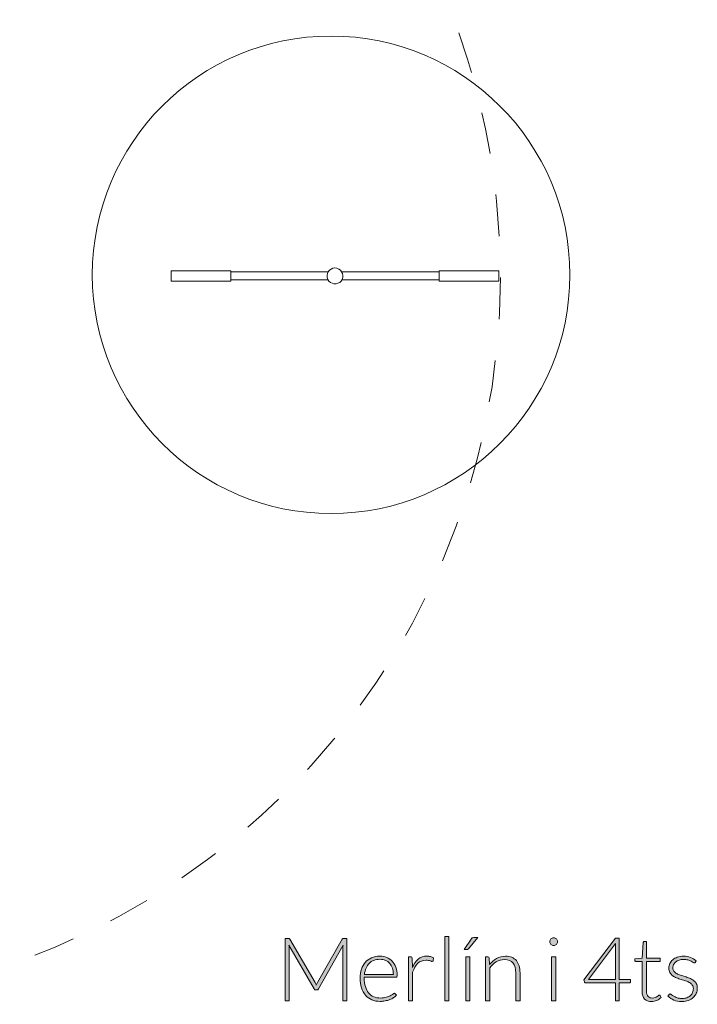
# Model space of a CAD drawing. Header units: inches. Extents: x 8 to 203, y -241 to -15.
# Tile 16 of 23: x 67 to 93, y -99 to -61. Entities that reach past the tile are written whole.
import ezdxf

# ---------------------------------------------------------------- set-up
doc = ezdxf.new("R2010")
doc.units = ezdxf.units.IN
doc.header["$MEASUREMENT"] = 0
doc.linetypes.add('AI-Linetype-1', pattern=[3.215345, 1.607672, -1.607672])
doc.layers.add('Capa 1', color=7, linetype='Continuous')

# ---------------------------------------------------------------- blocks, each defined once
blk = doc.blocks.new('block 8')
at = {"layer": 'Capa 1'}
h = blk.add_hatch(color=250, dxfattribs=at)
h.dxf.hatch_style = 2
edge = h.paths.add_edge_path()
edge.add_spline(control_points=[(78.469, -98.24), (78.475, -98.222), (78.482, -98.204), (78.49, -98.186), (78.497, -98.168), (78.505, -98.152), (78.515, -98.136), (78.515, -98.136), (79.464, -96.458), (79.464, -96.458), (79.473, -96.443), (79.482, -96.434), (79.491, -96.43), (79.5, -96.427), (79.513, -96.425), (79.529, -96.425), (79.529, -96.425), (79.65, -96.425), (79.65, -96.425), (79.65, -96.425), (79.65, -98.841), (79.65, -98.841), (79.65, -98.841), (79.496, -98.841), (79.496, -98.841), (79.496, -98.841), (79.496, -96.782), (79.496, -96.782), (79.496, -96.752), (79.498, -96.721), (79.501, -96.688), (79.501, -96.688), (78.551, -98.376), (78.551, -98.376), (78.535, -98.406), (78.512, -98.421), (78.482, -98.421), (78.482, -98.421), (78.455, -98.421), (78.455, -98.421), (78.427, -98.421), (78.404, -98.406), (78.387, -98.376), (78.387, -98.376), (77.41, -96.686), (77.41, -96.686), (77.414, -96.719), (77.415, -96.751), (77.415, -96.782), (77.415, -96.782), (77.415, -98.841), (77.415, -98.841), (77.415, -98.841), (77.264, -98.841), (77.264, -98.841), (77.264, -98.841), (77.264, -96.425), (77.264, -96.425), (77.264, -96.425), (77.383, -96.425), (77.383, -96.425), (77.399, -96.425), (77.412, -96.427), (77.421, -96.43), (77.431, -96.434), (77.44, -96.443), (77.45, -96.458), (77.45, -96.458), (78.424, -98.137), (78.424, -98.137), (78.441, -98.169), (78.456, -98.203), (78.469, -98.24)], knot_values=[0, 0, 0, 0, 1, 1, 1, 2, 2, 2, 3, 3, 3, 4, 4, 4, 5, 5, 5, 6, 6, 6, 7, 7, 7, 8, 8, 8, 9, 9, 9, 10, 10, 10, 11, 11, 11, 12, 12, 12, 13, 13, 13, 14, 14, 14, 15, 15, 15, 16, 16, 16, 17, 17, 17, 18, 18, 18, 19, 19, 19, 20, 20, 20, 21, 21, 21, 22, 22, 22, 23, 23, 23, 24, 24, 24, 24], degree=3, periodic=1)
h = blk.add_hatch(color=250, dxfattribs=at)
h.dxf.hatch_style = 2
h.paths.add_polyline_path([(83.595, -96.357), (83.595, -98.841), (83.433, -98.841), (83.433, -96.357)])
h = blk.add_hatch(color=250, dxfattribs=at)
h.dxf.hatch_style = 2
edge = h.paths.add_edge_path()
edge.add_spline(control_points=[(84.713, -96.398), (84.713, -96.398), (84.345, -96.83), (84.345, -96.83), (84.335, -96.841), (84.326, -96.849), (84.316, -96.853), (84.307, -96.857), (84.295, -96.859), (84.282, -96.859), (84.282, -96.859), (84.184, -96.859), (84.184, -96.859), (84.184, -96.859), (84.452, -96.452), (84.452, -96.452), (84.464, -96.432), (84.478, -96.418), (84.491, -96.41), (84.505, -96.402), (84.525, -96.398), (84.553, -96.398), (84.553, -96.398), (84.713, -96.398), (84.713, -96.398)], knot_values=[0, 0, 0, 0, 1, 1, 1, 2, 2, 2, 3, 3, 3, 4, 4, 4, 5, 5, 5, 6, 6, 6, 7, 7, 7, 8, 8, 8, 8], degree=3, periodic=1)
h.paths.add_polyline_path([(84.406, -97.142), (84.406, -98.841), (84.244, -98.841), (84.244, -97.142)])
h = blk.add_hatch(color=250, dxfattribs=at)
h.dxf.hatch_style = 2
edge = h.paths.add_edge_path()
edge.add_spline(control_points=[(87.795, -96.557), (87.795, -96.577), (87.791, -96.596), (87.782, -96.614), (87.773, -96.631), (87.762, -96.647), (87.749, -96.661), (87.735, -96.674), (87.719, -96.685), (87.701, -96.693), (87.683, -96.701), (87.664, -96.705), (87.643, -96.705), (87.623, -96.705), (87.603, -96.701), (87.585, -96.693), (87.567, -96.685), (87.551, -96.674), (87.537, -96.661), (87.523, -96.647), (87.513, -96.631), (87.505, -96.614), (87.497, -96.596), (87.493, -96.577), (87.493, -96.557), (87.493, -96.536), (87.497, -96.516), (87.505, -96.498), (87.513, -96.479), (87.523, -96.463), (87.537, -96.449), (87.551, -96.435), (87.567, -96.424), (87.585, -96.417), (87.603, -96.409), (87.623, -96.405), (87.643, -96.405), (87.664, -96.405), (87.683, -96.409), (87.701, -96.417), (87.719, -96.424), (87.735, -96.435), (87.749, -96.449), (87.762, -96.463), (87.773, -96.479), (87.782, -96.498), (87.791, -96.516), (87.795, -96.536), (87.795, -96.557)], knot_values=[0, 0, 0, 0, 1, 1, 1, 2, 2, 2, 3, 3, 3, 4, 4, 4, 5, 5, 5, 6, 6, 6, 7, 7, 7, 8, 8, 8, 9, 9, 9, 10, 10, 10, 11, 11, 11, 12, 12, 12, 13, 13, 13, 14, 14, 14, 15, 15, 15, 16, 16, 16, 16], degree=3, periodic=1)
h.paths.add_polyline_path([(87.723, -97.142), (87.723, -98.841), (87.561, -98.841), (87.561, -97.142)])
h = blk.add_hatch(color=250, dxfattribs=at)
h.dxf.hatch_style = 2
edge = h.paths.add_edge_path()
edge.add_spline(control_points=[(90.173, -98.018), (90.173, -98.018), (90.615, -98.018), (90.615, -98.018), (90.615, -98.018), (90.615, -98.107), (90.615, -98.107), (90.615, -98.119), (90.612, -98.129), (90.604, -98.136), (90.597, -98.144), (90.585, -98.147), (90.569, -98.147), (90.569, -98.147), (90.173, -98.147), (90.173, -98.147), (90.173, -98.147), (90.173, -98.841), (90.173, -98.841), (90.173, -98.841), (90.026, -98.841), (90.026, -98.841), (90.026, -98.841), (90.026, -98.147), (90.026, -98.147), (90.026, -98.147), (88.888, -98.147), (88.888, -98.147), (88.871, -98.147), (88.858, -98.144), (88.848, -98.136), (88.839, -98.129), (88.833, -98.119), (88.83, -98.107), (88.83, -98.107), (88.814, -98.026), (88.814, -98.026), (88.814, -98.026), (90.028, -96.422), (90.028, -96.422), (90.028, -96.422), (90.173, -96.422), (90.173, -96.422), (90.173, -96.422), (90.173, -98.018), (90.173, -98.018)], knot_values=[0, 0, 0, 0, 1, 1, 1, 2, 2, 2, 3, 3, 3, 4, 4, 4, 5, 5, 5, 6, 6, 6, 7, 7, 7, 8, 8, 8, 9, 9, 9, 10, 10, 10, 11, 11, 11, 12, 12, 12, 13, 13, 13, 14, 14, 14, 15, 15, 15, 15], degree=3, periodic=1)
edge = h.paths.add_edge_path()
edge.add_spline(control_points=[(90.026, -96.753), (90.026, -96.733), (90.027, -96.713), (90.028, -96.691), (90.029, -96.67), (90.031, -96.648), (90.035, -96.625), (90.035, -96.625), (88.992, -98.018), (88.992, -98.018), (88.992, -98.018), (90.026, -98.018), (90.026, -98.018), (90.026, -98.018), (90.026, -96.753), (90.026, -96.753)], knot_values=[0, 0, 0, 0, 1, 1, 1, 2, 2, 2, 3, 3, 3, 4, 4, 4, 5, 5, 5, 5], degree=3, periodic=1)
h = blk.add_hatch(color=250, dxfattribs=at)
h.dxf.hatch_style = 2
edge = h.paths.add_edge_path()
edge.add_spline(control_points=[(91.426, -98.868), (91.311, -98.868), (91.222, -98.836), (91.158, -98.772), (91.095, -98.709), (91.062, -98.61), (91.062, -98.477), (91.062, -98.477), (91.062, -97.316), (91.062, -97.316), (91.062, -97.316), (90.819, -97.316), (90.819, -97.316), (90.806, -97.316), (90.795, -97.313), (90.788, -97.306), (90.78, -97.299), (90.776, -97.289), (90.776, -97.277), (90.776, -97.277), (90.776, -97.214), (90.776, -97.214), (90.776, -97.214), (91.066, -97.193), (91.066, -97.193), (91.066, -97.193), (91.107, -96.585), (91.107, -96.585), (91.108, -96.575), (91.112, -96.566), (91.119, -96.558), (91.127, -96.55), (91.136, -96.546), (91.149, -96.546), (91.149, -96.546), (91.225, -96.546), (91.225, -96.546), (91.225, -96.546), (91.225, -97.195), (91.225, -97.195), (91.225, -97.195), (91.759, -97.195), (91.759, -97.195), (91.759, -97.195), (91.759, -97.316), (91.759, -97.316), (91.759, -97.316), (91.225, -97.316), (91.225, -97.316), (91.225, -97.316), (91.225, -98.468), (91.225, -98.468), (91.225, -98.515), (91.231, -98.555), (91.243, -98.589), (91.255, -98.622), (91.271, -98.65), (91.292, -98.672), (91.313, -98.693), (91.338, -98.709), (91.366, -98.719), (91.395, -98.73), (91.426, -98.735), (91.459, -98.735), (91.5, -98.735), (91.535, -98.729), (91.564, -98.717), (91.594, -98.705), (91.62, -98.692), (91.641, -98.678), (91.663, -98.663), (91.681, -98.65), (91.694, -98.638), (91.708, -98.626), (91.719, -98.621), (91.727, -98.621), (91.736, -98.621), (91.745, -98.626), (91.754, -98.638), (91.754, -98.638), (91.798, -98.709), (91.798, -98.709), (91.755, -98.757), (91.7, -98.795), (91.634, -98.824), (91.567, -98.853), (91.498, -98.868), (91.426, -98.868)], knot_values=[0, 0, 0, 0, 1, 1, 1, 2, 2, 2, 3, 3, 3, 4, 4, 4, 5, 5, 5, 6, 6, 6, 7, 7, 7, 8, 8, 8, 9, 9, 9, 10, 10, 10, 11, 11, 11, 12, 12, 12, 13, 13, 13, 14, 14, 14, 15, 15, 15, 16, 16, 16, 17, 17, 17, 18, 18, 18, 19, 19, 19, 20, 20, 20, 21, 21, 21, 22, 22, 22, 23, 23, 23, 24, 24, 24, 25, 25, 25, 26, 26, 26, 27, 27, 27, 28, 28, 28, 29, 29, 29, 29], degree=3, periodic=1)
h = blk.add_hatch(color=250, dxfattribs=at)
h.dxf.hatch_style = 2
edge = h.paths.add_edge_path()
edge.add_spline(control_points=[(80.925, -97.115), (81.021, -97.115), (81.109, -97.131), (81.191, -97.164), (81.272, -97.197), (81.343, -97.245), (81.402, -97.308), (81.462, -97.372), (81.509, -97.449), (81.542, -97.542), (81.576, -97.634), (81.593, -97.74), (81.593, -97.859), (81.593, -97.884), (81.589, -97.901), (81.582, -97.91), (81.574, -97.919), (81.563, -97.924), (81.547, -97.924), (81.547, -97.924), (80.321, -97.924), (80.321, -97.924), (80.321, -97.924), (80.321, -97.956), (80.321, -97.956), (80.321, -98.084), (80.336, -98.196), (80.365, -98.293), (80.395, -98.389), (80.437, -98.47), (80.492, -98.536), (80.546, -98.601), (80.612, -98.651), (80.69, -98.684), (80.767, -98.717), (80.854, -98.733), (80.949, -98.733), (81.035, -98.733), (81.109, -98.724), (81.171, -98.705), (81.234, -98.686), (81.286, -98.665), (81.329, -98.642), (81.372, -98.618), (81.406, -98.597), (81.431, -98.579), (81.455, -98.56), (81.474, -98.55), (81.485, -98.55), (81.5, -98.55), (81.511, -98.556), (81.519, -98.567), (81.519, -98.567), (81.564, -98.622), (81.564, -98.622), (81.536, -98.656), (81.5, -98.688), (81.455, -98.718), (81.41, -98.747), (81.36, -98.773), (81.305, -98.794), (81.25, -98.815), (81.191, -98.832), (81.128, -98.844), (81.064, -98.856), (81.001, -98.863), (80.937, -98.863), (80.821, -98.863), (80.715, -98.843), (80.62, -98.802), (80.524, -98.762), (80.442, -98.703), (80.374, -98.626), (80.305, -98.548), (80.252, -98.453), (80.215, -98.341), (80.177, -98.229), (80.159, -98.101), (80.159, -97.956), (80.159, -97.835), (80.176, -97.722), (80.211, -97.619), (80.246, -97.516), (80.296, -97.427), (80.361, -97.353), (80.426, -97.278), (80.507, -97.22), (80.602, -97.178), (80.697, -97.136), (80.805, -97.115), (80.925, -97.115)], knot_values=[0, 0, 0, 0, 1, 1, 1, 2, 2, 2, 3, 3, 3, 4, 4, 4, 5, 5, 5, 6, 6, 6, 7, 7, 7, 8, 8, 8, 9, 9, 9, 10, 10, 10, 11, 11, 11, 12, 12, 12, 13, 13, 13, 14, 14, 14, 15, 15, 15, 16, 16, 16, 17, 17, 17, 18, 18, 18, 19, 19, 19, 20, 20, 20, 21, 21, 21, 22, 22, 22, 23, 23, 23, 24, 24, 24, 25, 25, 25, 26, 26, 26, 27, 27, 27, 28, 28, 28, 29, 29, 29, 30, 30, 30, 30], degree=3, periodic=1)
edge = h.paths.add_edge_path()
edge.add_spline(control_points=[(80.928, -97.236), (80.84, -97.236), (80.762, -97.25), (80.692, -97.277), (80.623, -97.304), (80.563, -97.343), (80.513, -97.395), (80.462, -97.446), (80.421, -97.507), (80.39, -97.579), (80.359, -97.651), (80.338, -97.731), (80.328, -97.82), (80.328, -97.82), (81.446, -97.82), (81.446, -97.82), (81.446, -97.729), (81.433, -97.647), (81.409, -97.575), (81.383, -97.503), (81.348, -97.441), (81.303, -97.391), (81.257, -97.341), (81.203, -97.303), (81.139, -97.276), (81.075, -97.249), (81.005, -97.236), (80.928, -97.236)], knot_values=[0, 0, 0, 0, 1, 1, 1, 2, 2, 2, 3, 3, 3, 4, 4, 4, 5, 5, 5, 6, 6, 6, 7, 7, 7, 8, 8, 8, 9, 9, 9, 9], degree=3, periodic=1)
h = blk.add_hatch(color=250, dxfattribs=at)
h.dxf.hatch_style = 2
edge = h.paths.add_edge_path()
edge.add_spline(control_points=[(82.03, -98.841), (82.03, -98.841), (82.03, -97.142), (82.03, -97.142), (82.03, -97.142), (82.115, -97.142), (82.115, -97.142), (82.135, -97.142), (82.148, -97.146), (82.157, -97.154), (82.166, -97.162), (82.17, -97.176), (82.171, -97.195), (82.171, -97.195), (82.185, -97.553), (82.185, -97.553), (82.24, -97.416), (82.313, -97.308), (82.404, -97.23), (82.495, -97.152), (82.607, -97.113), (82.74, -97.113), (82.791, -97.113), (82.838, -97.118), (82.881, -97.129), (82.925, -97.14), (82.966, -97.156), (83.004, -97.176), (83.004, -97.176), (82.982, -97.289), (82.982, -97.289), (82.979, -97.307), (82.968, -97.316), (82.948, -97.316), (82.941, -97.316), (82.932, -97.314), (82.919, -97.309), (82.907, -97.305), (82.891, -97.3), (82.872, -97.294), (82.854, -97.288), (82.83, -97.283), (82.803, -97.279), (82.776, -97.274), (82.744, -97.272), (82.709, -97.272), (82.581, -97.272), (82.475, -97.312), (82.393, -97.391), (82.31, -97.471), (82.243, -97.586), (82.192, -97.736), (82.192, -97.736), (82.192, -98.841), (82.192, -98.841), (82.192, -98.841), (82.03, -98.841), (82.03, -98.841)], knot_values=[0, 0, 0, 0, 1, 1, 1, 2, 2, 2, 3, 3, 3, 4, 4, 4, 5, 5, 5, 6, 6, 6, 7, 7, 7, 8, 8, 8, 9, 9, 9, 10, 10, 10, 11, 11, 11, 12, 12, 12, 13, 13, 13, 14, 14, 14, 15, 15, 15, 16, 16, 16, 17, 17, 17, 18, 18, 18, 19, 19, 19, 19], degree=3, periodic=1)
h = blk.add_hatch(color=250, dxfattribs=at)
h.dxf.hatch_style = 2
edge = h.paths.add_edge_path()
edge.add_spline(control_points=[(85.007, -98.841), (85.007, -98.841), (85.007, -97.142), (85.007, -97.142), (85.007, -97.142), (85.096, -97.142), (85.096, -97.142), (85.125, -97.142), (85.142, -97.156), (85.147, -97.185), (85.147, -97.185), (85.162, -97.441), (85.162, -97.441), (85.24, -97.343), (85.33, -97.264), (85.433, -97.204), (85.536, -97.145), (85.651, -97.115), (85.777, -97.115), (85.87, -97.115), (85.952, -97.129), (86.024, -97.159), (86.095, -97.189), (86.154, -97.231), (86.2, -97.287), (86.247, -97.343), (86.282, -97.41), (86.306, -97.489), (86.33, -97.567), (86.342, -97.656), (86.342, -97.755), (86.342, -97.755), (86.342, -98.841), (86.342, -98.841), (86.342, -98.841), (86.18, -98.841), (86.18, -98.841), (86.18, -98.841), (86.18, -97.755), (86.18, -97.755), (86.18, -97.596), (86.143, -97.471), (86.071, -97.38), (85.998, -97.29), (85.886, -97.245), (85.736, -97.245), (85.624, -97.245), (85.521, -97.273), (85.425, -97.331), (85.33, -97.388), (85.244, -97.467), (85.169, -97.567), (85.169, -97.567), (85.169, -98.841), (85.169, -98.841), (85.169, -98.841), (85.007, -98.841), (85.007, -98.841)], knot_values=[0, 0, 0, 0, 1, 1, 1, 2, 2, 2, 3, 3, 3, 4, 4, 4, 5, 5, 5, 6, 6, 6, 7, 7, 7, 8, 8, 8, 9, 9, 9, 10, 10, 10, 11, 11, 11, 12, 12, 12, 13, 13, 13, 14, 14, 14, 15, 15, 15, 16, 16, 16, 17, 17, 17, 18, 18, 18, 19, 19, 19, 19], degree=3, periodic=1)
h = blk.add_hatch(color=250, dxfattribs=at)
h.dxf.hatch_style = 2
edge = h.paths.add_edge_path()
edge.add_spline(control_points=[(93.116, -97.354), (93.108, -97.37), (93.096, -97.378), (93.079, -97.378), (93.066, -97.378), (93.05, -97.37), (93.03, -97.356), (93.01, -97.342), (92.984, -97.326), (92.951, -97.308), (92.919, -97.291), (92.879, -97.275), (92.832, -97.261), (92.785, -97.246), (92.727, -97.239), (92.659, -97.239), (92.597, -97.239), (92.541, -97.248), (92.49, -97.266), (92.44, -97.283), (92.397, -97.307), (92.361, -97.336), (92.325, -97.366), (92.297, -97.4), (92.277, -97.439), (92.257, -97.479), (92.247, -97.52), (92.247, -97.563), (92.247, -97.616), (92.261, -97.661), (92.288, -97.696), (92.315, -97.731), (92.351, -97.761), (92.396, -97.786), (92.44, -97.811), (92.49, -97.832), (92.547, -97.851), (92.603, -97.869), (92.661, -97.887), (92.72, -97.905), (92.779, -97.923), (92.837, -97.944), (92.894, -97.966), (92.95, -97.988), (93, -98.016), (93.044, -98.048), (93.089, -98.082), (93.125, -98.122), (93.152, -98.17), (93.179, -98.218), (93.193, -98.276), (93.193, -98.344), (93.193, -98.418), (93.179, -98.487), (93.153, -98.55), (93.126, -98.614), (93.088, -98.669), (93.037, -98.716), (92.986, -98.763), (92.924, -98.8), (92.85, -98.827), (92.776, -98.854), (92.692, -98.868), (92.597, -98.868), (92.478, -98.868), (92.375, -98.849), (92.288, -98.811), (92.202, -98.773), (92.124, -98.723), (92.056, -98.661), (92.056, -98.661), (92.095, -98.603), (92.095, -98.603), (92.101, -98.594), (92.107, -98.587), (92.114, -98.583), (92.121, -98.578), (92.13, -98.576), (92.143, -98.576), (92.158, -98.576), (92.176, -98.585), (92.198, -98.603), (92.219, -98.622), (92.248, -98.641), (92.282, -98.662), (92.317, -98.683), (92.36, -98.703), (92.412, -98.721), (92.464, -98.739), (92.528, -98.748), (92.604, -98.748), (92.676, -98.748), (92.739, -98.739), (92.794, -98.719), (92.848, -98.699), (92.894, -98.672), (92.93, -98.638), (92.967, -98.603), (92.994, -98.563), (93.013, -98.517), (93.032, -98.471), (93.041, -98.422), (93.041, -98.371), (93.041, -98.314), (93.028, -98.267), (93, -98.229), (92.973, -98.192), (92.937, -98.16), (92.893, -98.134), (92.848, -98.108), (92.798, -98.085), (92.742, -98.067), (92.685, -98.049), (92.627, -98.031), (92.567, -98.013), (92.508, -97.995), (92.449, -97.975), (92.393, -97.953), (92.337, -97.931), (92.287, -97.904), (92.242, -97.871), (92.198, -97.838), (92.162, -97.798), (92.135, -97.751), (92.107, -97.703), (92.094, -97.645), (92.094, -97.574), (92.094, -97.514), (92.107, -97.456), (92.133, -97.4), (92.159, -97.344), (92.196, -97.295), (92.245, -97.253), (92.293, -97.211), (92.352, -97.177), (92.421, -97.152), (92.491, -97.127), (92.569, -97.115), (92.655, -97.115), (92.759, -97.115), (92.851, -97.13), (92.931, -97.16), (93.011, -97.19), (93.085, -97.236), (93.152, -97.297), (93.152, -97.297), (93.116, -97.354), (93.116, -97.354)], knot_values=[0, 0, 0, 0, 1, 1, 1, 2, 2, 2, 3, 3, 3, 4, 4, 4, 5, 5, 5, 6, 6, 6, 7, 7, 7, 8, 8, 8, 9, 9, 9, 10, 10, 10, 11, 11, 11, 12, 12, 12, 13, 13, 13, 14, 14, 14, 15, 15, 15, 16, 16, 16, 17, 17, 17, 18, 18, 18, 19, 19, 19, 20, 20, 20, 21, 21, 21, 22, 22, 22, 23, 23, 23, 24, 24, 24, 25, 25, 25, 26, 26, 26, 27, 27, 27, 28, 28, 28, 29, 29, 29, 30, 30, 30, 31, 31, 31, 32, 32, 32, 33, 33, 33, 34, 34, 34, 35, 35, 35, 36, 36, 36, 37, 37, 37, 38, 38, 38, 39, 39, 39, 40, 40, 40, 41, 41, 41, 42, 42, 42, 43, 43, 43, 44, 44, 44, 45, 45, 45, 46, 46, 46, 47, 47, 47, 48, 48, 48, 49, 49, 49, 49], degree=3, periodic=1)
at = {"layer": 'Capa 1', "lineweight": 0}
for points in [[(83.595, -96.357), (83.595, -98.841), (83.433, -98.841), (83.433, -96.357), (83.595, -96.357)], [(84.406, -97.142), (84.406, -98.841), (84.244, -98.841), (84.244, -97.142), (84.406, -97.142)], [(87.723, -97.142), (87.723, -98.841), (87.561, -98.841), (87.561, -97.142), (87.723, -97.142)]]:
    blk.add_lwpolyline(points, dxfattribs=at)
for points, knots in [([(78.469, -98.24), (78.475, -98.222), (78.482, -98.204), (78.49, -98.186), (78.497, -98.168), (78.505, -98.152), (78.515, -98.136), (78.515, -98.136), (79.464, -96.458), (79.464, -96.458), (79.473, -96.443), (79.482, -96.434), (79.491, -96.43), (79.5, -96.427), (79.513, -96.425), (79.529, -96.425), (79.529, -96.425), (79.65, -96.425), (79.65, -96.425), (79.65, -96.425), (79.65, -98.841), (79.65, -98.841), (79.65, -98.841), (79.496, -98.841), (79.496, -98.841), (79.496, -98.841), (79.496, -96.782), (79.496, -96.782), (79.496, -96.752), (79.498, -96.721), (79.501, -96.688), (79.501, -96.688), (78.551, -98.376), (78.551, -98.376), (78.535, -98.406), (78.512, -98.421), (78.482, -98.421), (78.482, -98.421), (78.455, -98.421), (78.455, -98.421), (78.427, -98.421), (78.404, -98.406), (78.387, -98.376), (78.387, -98.376), (77.41, -96.686), (77.41, -96.686), (77.414, -96.719), (77.415, -96.751), (77.415, -96.782), (77.415, -96.782), (77.415, -98.841), (77.415, -98.841), (77.415, -98.841), (77.264, -98.841), (77.264, -98.841), (77.264, -98.841), (77.264, -96.425), (77.264, -96.425), (77.264, -96.425), (77.383, -96.425), (77.383, -96.425), (77.399, -96.425), (77.412, -96.427), (77.421, -96.43), (77.431, -96.434), (77.44, -96.443), (77.45, -96.458), (77.45, -96.458), (78.424, -98.137), (78.424, -98.137), (78.441, -98.169), (78.456, -98.203), (78.469, -98.24)], [0, 0, 0, 0, 1, 1, 1, 2, 2, 2, 3, 3, 3, 4, 4, 4, 5, 5, 5, 6, 6, 6, 7, 7, 7, 8, 8, 8, 9, 9, 9, 10, 10, 10, 11, 11, 11, 12, 12, 12, 13, 13, 13, 14, 14, 14, 15, 15, 15, 16, 16, 16, 17, 17, 17, 18, 18, 18, 19, 19, 19, 20, 20, 20, 21, 21, 21, 22, 22, 22, 23, 23, 23, 24, 24, 24, 24]), ([(84.713, -96.398), (84.713, -96.398), (84.345, -96.83), (84.345, -96.83), (84.335, -96.841), (84.326, -96.849), (84.316, -96.853), (84.307, -96.857), (84.295, -96.859), (84.282, -96.859), (84.282, -96.859), (84.184, -96.859), (84.184, -96.859), (84.184, -96.859), (84.452, -96.452), (84.452, -96.452), (84.464, -96.432), (84.478, -96.418), (84.491, -96.41), (84.505, -96.402), (84.525, -96.398), (84.553, -96.398), (84.553, -96.398), (84.713, -96.398), (84.713, -96.398)], [0, 0, 0, 0, 1, 1, 1, 2, 2, 2, 3, 3, 3, 4, 4, 4, 5, 5, 5, 6, 6, 6, 7, 7, 7, 8, 8, 8, 8]), ([(87.795, -96.557), (87.795, -96.577), (87.791, -96.596), (87.782, -96.614), (87.773, -96.631), (87.762, -96.647), (87.749, -96.661), (87.735, -96.674), (87.719, -96.685), (87.701, -96.693), (87.683, -96.701), (87.664, -96.705), (87.643, -96.705), (87.623, -96.705), (87.603, -96.701), (87.585, -96.693), (87.567, -96.685), (87.551, -96.674), (87.537, -96.661), (87.523, -96.647), (87.513, -96.631), (87.505, -96.614), (87.497, -96.596), (87.493, -96.577), (87.493, -96.557), (87.493, -96.536), (87.497, -96.516), (87.505, -96.498), (87.513, -96.479), (87.523, -96.463), (87.537, -96.449), (87.551, -96.435), (87.567, -96.424), (87.585, -96.417), (87.603, -96.409), (87.623, -96.405), (87.643, -96.405), (87.664, -96.405), (87.683, -96.409), (87.701, -96.417), (87.719, -96.424), (87.735, -96.435), (87.749, -96.449), (87.762, -96.463), (87.773, -96.479), (87.782, -96.498), (87.791, -96.516), (87.795, -96.536), (87.795, -96.557)], [0, 0, 0, 0, 1, 1, 1, 2, 2, 2, 3, 3, 3, 4, 4, 4, 5, 5, 5, 6, 6, 6, 7, 7, 7, 8, 8, 8, 9, 9, 9, 10, 10, 10, 11, 11, 11, 12, 12, 12, 13, 13, 13, 14, 14, 14, 15, 15, 15, 16, 16, 16, 16]), ([(90.173, -98.018), (90.173, -98.018), (90.615, -98.018), (90.615, -98.018), (90.615, -98.018), (90.615, -98.107), (90.615, -98.107), (90.615, -98.119), (90.612, -98.129), (90.604, -98.136), (90.597, -98.144), (90.585, -98.147), (90.569, -98.147), (90.569, -98.147), (90.173, -98.147), (90.173, -98.147), (90.173, -98.147), (90.173, -98.841), (90.173, -98.841), (90.173, -98.841), (90.026, -98.841), (90.026, -98.841), (90.026, -98.841), (90.026, -98.147), (90.026, -98.147), (90.026, -98.147), (88.888, -98.147), (88.888, -98.147), (88.871, -98.147), (88.858, -98.144), (88.848, -98.136), (88.839, -98.129), (88.833, -98.119), (88.83, -98.107), (88.83, -98.107), (88.814, -98.026), (88.814, -98.026), (88.814, -98.026), (90.028, -96.422), (90.028, -96.422), (90.028, -96.422), (90.173, -96.422), (90.173, -96.422), (90.173, -96.422), (90.173, -98.018), (90.173, -98.018)], [0, 0, 0, 0, 1, 1, 1, 2, 2, 2, 3, 3, 3, 4, 4, 4, 5, 5, 5, 6, 6, 6, 7, 7, 7, 8, 8, 8, 9, 9, 9, 10, 10, 10, 11, 11, 11, 12, 12, 12, 13, 13, 13, 14, 14, 14, 15, 15, 15, 15]), ([(90.026, -96.753), (90.026, -96.733), (90.027, -96.713), (90.028, -96.691), (90.029, -96.67), (90.031, -96.648), (90.035, -96.625), (90.035, -96.625), (88.992, -98.018), (88.992, -98.018), (88.992, -98.018), (90.026, -98.018), (90.026, -98.018), (90.026, -98.018), (90.026, -96.753), (90.026, -96.753)], [0, 0, 0, 0, 1, 1, 1, 2, 2, 2, 3, 3, 3, 4, 4, 4, 5, 5, 5, 5]), ([(91.426, -98.868), (91.311, -98.868), (91.222, -98.836), (91.158, -98.772), (91.095, -98.709), (91.062, -98.61), (91.062, -98.477), (91.062, -98.477), (91.062, -97.316), (91.062, -97.316), (91.062, -97.316), (90.819, -97.316), (90.819, -97.316), (90.806, -97.316), (90.795, -97.313), (90.788, -97.306), (90.78, -97.299), (90.776, -97.289), (90.776, -97.277), (90.776, -97.277), (90.776, -97.214), (90.776, -97.214), (90.776, -97.214), (91.066, -97.193), (91.066, -97.193), (91.066, -97.193), (91.107, -96.585), (91.107, -96.585), (91.108, -96.575), (91.112, -96.566), (91.119, -96.558), (91.127, -96.55), (91.136, -96.546), (91.149, -96.546), (91.149, -96.546), (91.225, -96.546), (91.225, -96.546), (91.225, -96.546), (91.225, -97.195), (91.225, -97.195), (91.225, -97.195), (91.759, -97.195), (91.759, -97.195), (91.759, -97.195), (91.759, -97.316), (91.759, -97.316), (91.759, -97.316), (91.225, -97.316), (91.225, -97.316), (91.225, -97.316), (91.225, -98.468), (91.225, -98.468), (91.225, -98.515), (91.231, -98.555), (91.243, -98.589), (91.255, -98.622), (91.271, -98.65), (91.292, -98.672), (91.313, -98.693), (91.338, -98.709), (91.366, -98.719), (91.395, -98.73), (91.426, -98.735), (91.459, -98.735), (91.5, -98.735), (91.535, -98.729), (91.564, -98.717), (91.594, -98.705), (91.62, -98.692), (91.641, -98.678), (91.663, -98.663), (91.681, -98.65), (91.694, -98.638), (91.708, -98.626), (91.719, -98.621), (91.727, -98.621), (91.736, -98.621), (91.745, -98.626), (91.754, -98.638), (91.754, -98.638), (91.798, -98.709), (91.798, -98.709), (91.755, -98.757), (91.7, -98.795), (91.634, -98.824), (91.567, -98.853), (91.498, -98.868), (91.426, -98.868)], [0, 0, 0, 0, 1, 1, 1, 2, 2, 2, 3, 3, 3, 4, 4, 4, 5, 5, 5, 6, 6, 6, 7, 7, 7, 8, 8, 8, 9, 9, 9, 10, 10, 10, 11, 11, 11, 12, 12, 12, 13, 13, 13, 14, 14, 14, 15, 15, 15, 16, 16, 16, 17, 17, 17, 18, 18, 18, 19, 19, 19, 20, 20, 20, 21, 21, 21, 22, 22, 22, 23, 23, 23, 24, 24, 24, 25, 25, 25, 26, 26, 26, 27, 27, 27, 28, 28, 28, 29, 29, 29, 29]), ([(80.925, -97.115), (81.021, -97.115), (81.109, -97.131), (81.191, -97.164), (81.272, -97.197), (81.343, -97.245), (81.402, -97.308), (81.462, -97.372), (81.509, -97.449), (81.542, -97.542), (81.576, -97.634), (81.593, -97.74), (81.593, -97.859), (81.593, -97.884), (81.589, -97.901), (81.582, -97.91), (81.574, -97.919), (81.563, -97.924), (81.547, -97.924), (81.547, -97.924), (80.321, -97.924), (80.321, -97.924), (80.321, -97.924), (80.321, -97.956), (80.321, -97.956), (80.321, -98.084), (80.336, -98.196), (80.365, -98.293), (80.395, -98.389), (80.437, -98.47), (80.492, -98.536), (80.546, -98.601), (80.612, -98.651), (80.69, -98.684), (80.767, -98.717), (80.854, -98.733), (80.949, -98.733), (81.035, -98.733), (81.109, -98.724), (81.171, -98.705), (81.234, -98.686), (81.286, -98.665), (81.329, -98.642), (81.372, -98.618), (81.406, -98.597), (81.431, -98.579), (81.455, -98.56), (81.474, -98.55), (81.485, -98.55), (81.5, -98.55), (81.511, -98.556), (81.519, -98.567), (81.519, -98.567), (81.564, -98.622), (81.564, -98.622), (81.536, -98.656), (81.5, -98.688), (81.455, -98.718), (81.41, -98.747), (81.36, -98.773), (81.305, -98.794), (81.25, -98.815), (81.191, -98.832), (81.128, -98.844), (81.064, -98.856), (81.001, -98.863), (80.937, -98.863), (80.821, -98.863), (80.715, -98.843), (80.62, -98.802), (80.524, -98.762), (80.442, -98.703), (80.374, -98.626), (80.305, -98.548), (80.252, -98.453), (80.215, -98.341), (80.177, -98.229), (80.159, -98.101), (80.159, -97.956), (80.159, -97.835), (80.176, -97.722), (80.211, -97.619), (80.246, -97.516), (80.296, -97.427), (80.361, -97.353), (80.426, -97.278), (80.507, -97.22), (80.602, -97.178), (80.697, -97.136), (80.805, -97.115), (80.925, -97.115)], [0, 0, 0, 0, 1, 1, 1, 2, 2, 2, 3, 3, 3, 4, 4, 4, 5, 5, 5, 6, 6, 6, 7, 7, 7, 8, 8, 8, 9, 9, 9, 10, 10, 10, 11, 11, 11, 12, 12, 12, 13, 13, 13, 14, 14, 14, 15, 15, 15, 16, 16, 16, 17, 17, 17, 18, 18, 18, 19, 19, 19, 20, 20, 20, 21, 21, 21, 22, 22, 22, 23, 23, 23, 24, 24, 24, 25, 25, 25, 26, 26, 26, 27, 27, 27, 28, 28, 28, 29, 29, 29, 30, 30, 30, 30]), ([(80.928, -97.236), (80.84, -97.236), (80.762, -97.25), (80.692, -97.277), (80.623, -97.304), (80.563, -97.343), (80.513, -97.395), (80.462, -97.446), (80.421, -97.507), (80.39, -97.579), (80.359, -97.651), (80.338, -97.731), (80.328, -97.82), (80.328, -97.82), (81.446, -97.82), (81.446, -97.82), (81.446, -97.729), (81.433, -97.647), (81.409, -97.575), (81.383, -97.503), (81.348, -97.441), (81.303, -97.391), (81.257, -97.341), (81.203, -97.303), (81.139, -97.276), (81.075, -97.249), (81.005, -97.236), (80.928, -97.236)], [0, 0, 0, 0, 1, 1, 1, 2, 2, 2, 3, 3, 3, 4, 4, 4, 5, 5, 5, 6, 6, 6, 7, 7, 7, 8, 8, 8, 9, 9, 9, 9]), ([(82.03, -98.841), (82.03, -98.841), (82.03, -97.142), (82.03, -97.142), (82.03, -97.142), (82.115, -97.142), (82.115, -97.142), (82.135, -97.142), (82.148, -97.146), (82.157, -97.154), (82.166, -97.162), (82.17, -97.176), (82.171, -97.195), (82.171, -97.195), (82.185, -97.553), (82.185, -97.553), (82.24, -97.416), (82.313, -97.308), (82.404, -97.23), (82.495, -97.152), (82.607, -97.113), (82.74, -97.113), (82.791, -97.113), (82.838, -97.118), (82.881, -97.129), (82.925, -97.14), (82.966, -97.156), (83.004, -97.176), (83.004, -97.176), (82.982, -97.289), (82.982, -97.289), (82.979, -97.307), (82.968, -97.316), (82.948, -97.316), (82.941, -97.316), (82.932, -97.314), (82.919, -97.309), (82.907, -97.305), (82.891, -97.3), (82.872, -97.294), (82.854, -97.288), (82.83, -97.283), (82.803, -97.279), (82.776, -97.274), (82.744, -97.272), (82.709, -97.272), (82.581, -97.272), (82.475, -97.312), (82.393, -97.391), (82.31, -97.471), (82.243, -97.586), (82.192, -97.736), (82.192, -97.736), (82.192, -98.841), (82.192, -98.841), (82.192, -98.841), (82.03, -98.841), (82.03, -98.841)], [0, 0, 0, 0, 1, 1, 1, 2, 2, 2, 3, 3, 3, 4, 4, 4, 5, 5, 5, 6, 6, 6, 7, 7, 7, 8, 8, 8, 9, 9, 9, 10, 10, 10, 11, 11, 11, 12, 12, 12, 13, 13, 13, 14, 14, 14, 15, 15, 15, 16, 16, 16, 17, 17, 17, 18, 18, 18, 19, 19, 19, 19]), ([(85.007, -98.841), (85.007, -98.841), (85.007, -97.142), (85.007, -97.142), (85.007, -97.142), (85.096, -97.142), (85.096, -97.142), (85.125, -97.142), (85.142, -97.156), (85.147, -97.185), (85.147, -97.185), (85.162, -97.441), (85.162, -97.441), (85.24, -97.343), (85.33, -97.264), (85.433, -97.204), (85.536, -97.145), (85.651, -97.115), (85.777, -97.115), (85.87, -97.115), (85.952, -97.129), (86.024, -97.159), (86.095, -97.189), (86.154, -97.231), (86.2, -97.287), (86.247, -97.343), (86.282, -97.41), (86.306, -97.489), (86.33, -97.567), (86.342, -97.656), (86.342, -97.755), (86.342, -97.755), (86.342, -98.841), (86.342, -98.841), (86.342, -98.841), (86.18, -98.841), (86.18, -98.841), (86.18, -98.841), (86.18, -97.755), (86.18, -97.755), (86.18, -97.596), (86.143, -97.471), (86.071, -97.38), (85.998, -97.29), (85.886, -97.245), (85.736, -97.245), (85.624, -97.245), (85.521, -97.273), (85.425, -97.331), (85.33, -97.388), (85.244, -97.467), (85.169, -97.567), (85.169, -97.567), (85.169, -98.841), (85.169, -98.841), (85.169, -98.841), (85.007, -98.841), (85.007, -98.841)], [0, 0, 0, 0, 1, 1, 1, 2, 2, 2, 3, 3, 3, 4, 4, 4, 5, 5, 5, 6, 6, 6, 7, 7, 7, 8, 8, 8, 9, 9, 9, 10, 10, 10, 11, 11, 11, 12, 12, 12, 13, 13, 13, 14, 14, 14, 15, 15, 15, 16, 16, 16, 17, 17, 17, 18, 18, 18, 19, 19, 19, 19]), ([(93.116, -97.354), (93.108, -97.37), (93.096, -97.378), (93.079, -97.378), (93.066, -97.378), (93.05, -97.37), (93.03, -97.356), (93.01, -97.342), (92.984, -97.326), (92.951, -97.308), (92.919, -97.291), (92.879, -97.275), (92.832, -97.261), (92.785, -97.246), (92.727, -97.239), (92.659, -97.239), (92.597, -97.239), (92.541, -97.248), (92.49, -97.266), (92.44, -97.283), (92.397, -97.307), (92.361, -97.336), (92.325, -97.366), (92.297, -97.4), (92.277, -97.439), (92.257, -97.479), (92.247, -97.52), (92.247, -97.563), (92.247, -97.616), (92.261, -97.661), (92.288, -97.696), (92.315, -97.731), (92.351, -97.761), (92.396, -97.786), (92.44, -97.811), (92.49, -97.832), (92.547, -97.851), (92.603, -97.869), (92.661, -97.887), (92.72, -97.905), (92.779, -97.923), (92.837, -97.944), (92.894, -97.966), (92.95, -97.988), (93, -98.016), (93.044, -98.048), (93.089, -98.082), (93.125, -98.122), (93.152, -98.17), (93.179, -98.218), (93.193, -98.276), (93.193, -98.344), (93.193, -98.418), (93.179, -98.487), (93.153, -98.55), (93.126, -98.614), (93.088, -98.669), (93.037, -98.716), (92.986, -98.763), (92.924, -98.8), (92.85, -98.827), (92.776, -98.854), (92.692, -98.868), (92.597, -98.868), (92.478, -98.868), (92.375, -98.849), (92.288, -98.811), (92.202, -98.773), (92.124, -98.723), (92.056, -98.661), (92.056, -98.661), (92.095, -98.603), (92.095, -98.603), (92.101, -98.594), (92.107, -98.587), (92.114, -98.583), (92.121, -98.578), (92.13, -98.576), (92.143, -98.576), (92.158, -98.576), (92.176, -98.585), (92.198, -98.603), (92.219, -98.622), (92.248, -98.641), (92.282, -98.662), (92.317, -98.683), (92.36, -98.703), (92.412, -98.721), (92.464, -98.739), (92.528, -98.748), (92.604, -98.748), (92.676, -98.748), (92.739, -98.739), (92.794, -98.719), (92.848, -98.699), (92.894, -98.672), (92.93, -98.638), (92.967, -98.603), (92.994, -98.563), (93.013, -98.517), (93.032, -98.471), (93.041, -98.422), (93.041, -98.371), (93.041, -98.314), (93.028, -98.267), (93, -98.229), (92.973, -98.192), (92.937, -98.16), (92.893, -98.134), (92.848, -98.108), (92.798, -98.085), (92.742, -98.067), (92.685, -98.049), (92.627, -98.031), (92.567, -98.013), (92.508, -97.995), (92.449, -97.975), (92.393, -97.953), (92.337, -97.931), (92.287, -97.904), (92.242, -97.871), (92.198, -97.838), (92.162, -97.798), (92.135, -97.751), (92.107, -97.703), (92.094, -97.645), (92.094, -97.574), (92.094, -97.514), (92.107, -97.456), (92.133, -97.4), (92.159, -97.344), (92.196, -97.295), (92.245, -97.253), (92.293, -97.211), (92.352, -97.177), (92.421, -97.152), (92.491, -97.127), (92.569, -97.115), (92.655, -97.115), (92.759, -97.115), (92.851, -97.13), (92.931, -97.16), (93.011, -97.19), (93.085, -97.236), (93.152, -97.297), (93.152, -97.297), (93.116, -97.354), (93.116, -97.354)], [0, 0, 0, 0, 1, 1, 1, 2, 2, 2, 3, 3, 3, 4, 4, 4, 5, 5, 5, 6, 6, 6, 7, 7, 7, 8, 8, 8, 9, 9, 9, 10, 10, 10, 11, 11, 11, 12, 12, 12, 13, 13, 13, 14, 14, 14, 15, 15, 15, 16, 16, 16, 17, 17, 17, 18, 18, 18, 19, 19, 19, 20, 20, 20, 21, 21, 21, 22, 22, 22, 23, 23, 23, 24, 24, 24, 25, 25, 25, 26, 26, 26, 27, 27, 27, 28, 28, 28, 29, 29, 29, 30, 30, 30, 31, 31, 31, 32, 32, 32, 33, 33, 33, 34, 34, 34, 35, 35, 35, 36, 36, 36, 37, 37, 37, 38, 38, 38, 39, 39, 39, 40, 40, 40, 41, 41, 41, 42, 42, 42, 43, 43, 43, 44, 44, 44, 45, 45, 45, 46, 46, 46, 47, 47, 47, 48, 48, 48, 49, 49, 49, 49])]:
    blk.add_open_spline(points, degree=3, knots=knots, dxfattribs=at)

msp = doc.modelspace()

# ---------------------------------------------------------------- linework, layer by layer
at = {"layer": 'Capa 1', "color": 250, "lineweight": 5}
for points in [[(72.862, -70.615), (72.862, -70.615), (72.862, -70.642)], [(75.16, -70.615), (72.862, -70.615)], [(72.862, -70.642), (72.862, -70.678), (72.862, -70.732), (72.862, -70.795), (72.862, -70.849), (72.862, -70.912), (72.862, -70.957), (72.862, -70.993), (72.862, -71.02)], [(75.16, -70.615), (75.16, -70.615), (75.16, -70.642)], [(75.16, -70.642), (75.16, -70.678), (75.16, -70.732), (75.16, -70.795), (75.16, -70.849), (75.16, -70.912), (75.16, -70.957), (75.16, -70.993), (75.16, -71.02)], [(78.924, -70.66), (75.16, -70.66)], [(79.186, -70.507), (79.266, -70.516), (79.338, -70.552), (79.402, -70.597), (79.447, -70.651), (79.482, -70.723), (79.492, -70.795), (79.492, -70.876), (79.465, -70.948), (79.429, -71.011), (79.375, -71.065), (79.302, -71.101), (79.231, -71.119), (79.149, -71.119), (79.077, -71.101), (79.014, -71.065), (78.952, -71.011), (78.915, -70.948), (78.888, -70.876), (78.888, -70.795), (78.897, -70.723), (78.933, -70.651), (78.978, -70.597), (79.042, -70.552), (79.113, -70.516), (79.186, -70.507)], [(83.221, -70.66), (79.456, -70.66)], [(83.221, -70.624), (83.221, -70.615)], [(85.527, -70.615), (83.221, -70.615)], [(83.221, -71.02), (83.221, -71.02), (83.221, -71.002), (83.221, -70.975), (83.221, -70.93), (83.221, -70.876), (83.221, -70.813), (83.221, -70.75), (83.221, -70.696), (83.221, -70.651), (83.221, -70.624)], [(85.527, -70.624), (85.527, -70.615)], [(85.527, -71.02), (85.527, -71.02), (85.527, -71.002), (85.527, -70.975), (85.527, -70.93), (85.527, -70.876), (85.527, -70.813), (85.527, -70.75), (85.527, -70.696), (85.527, -70.651), (85.527, -70.624)], [(72.862, -71.02), (75.16, -71.02)], [(75.16, -70.966), (78.924, -70.966)], [(79.456, -70.966), (83.221, -70.966)], [(83.221, -71.02), (85.527, -71.02)]]:
    msp.add_lwpolyline(points, dxfattribs=at)
at = {"layer": 'Capa 1', "color": 252, "linetype": 'AI-Linetype-1', "lineweight": 5}
msp.add_open_spline([(29.248, -70.807), (29.248, -55.251), (41.859, -42.639), (57.416, -42.639), (72.973, -42.639), (85.584, -55.251), (85.584, -70.807), (85.584, -86.364), (72.973, -98.975), (57.416, -98.975), (41.859, -98.975), (29.248, -86.364), (29.248, -70.807)], degree=3, knots=[0, 0, 0, 0, 1, 1, 1, 2, 2, 2, 3, 3, 3, 4, 4, 4, 4], dxfattribs=at)
at = {"layer": 'Capa 1', "color": 250, "lineweight": 9}
msp.add_open_spline([(88.269, -70.772), (88.269, -75.869), (84.137, -80.001), (79.04, -80.001), (73.942, -80.001), (69.811, -75.869), (69.811, -70.772), (69.811, -65.675), (73.942, -61.542), (79.04, -61.542), (84.137, -61.542), (88.269, -65.675), (88.269, -70.772)], degree=3, knots=[0, 0, 0, 0, 1, 1, 1, 2, 2, 2, 3, 3, 3, 4, 4, 4, 4], dxfattribs=at)

# ---------------------------------------------------------------- block references
at = {"layer": 'Capa 1'}
msp.add_blockref('block 8', (0, 0), dxfattribs=at)

doc.saveas('drawing.dxf')
